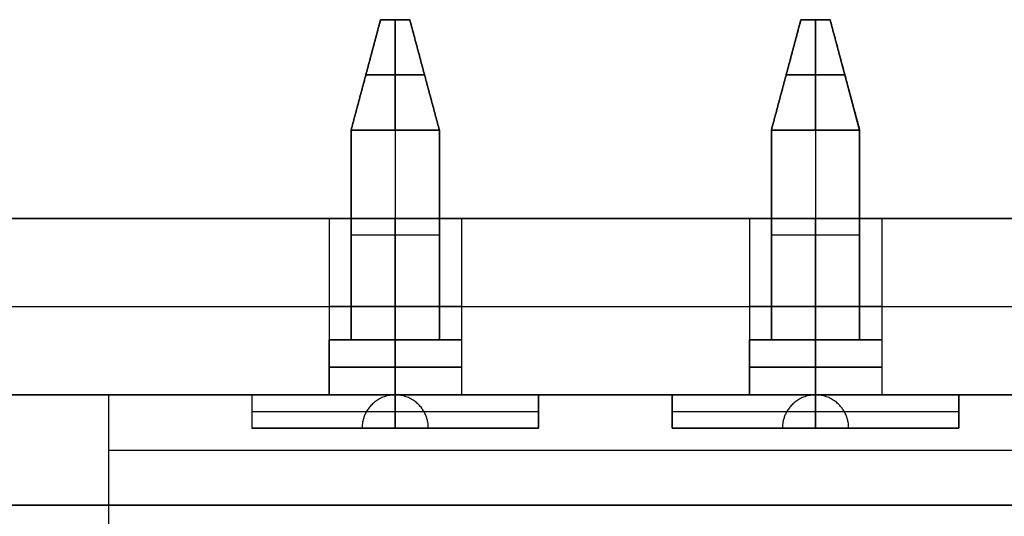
# Model space of a CAD drawing. Header units: millimetres. Extents: x -141 to 141, y -122 to 30.
# Tile 8 of 26: x -9.22 to -0.29, y -103.6 to -99.1. Entities that reach past the tile are written whole.
import ezdxf

# ---------------------------------------------------------------- set-up
doc = ezdxf.new("R2010")
doc.units = ezdxf.units.MM
doc.layers.add('Layer 01', color=7, linetype='Continuous')

# ---------------------------------------------------------------- blocks, each defined once
blk = doc.blocks.new('KGP032A05_02')
at = {"layer": 'Layer 01', "color": 254, "true_color": 0xcad1ee}
for points in [[(-24, 15, 18), (24, 15, 18)], [(-18.5, 8.5, 18), (18.5, 8.5, 18)], [(18.5, -8.5, 18), (-18.5, -8.5, 18)], [(24, -15, 18), (-24, -15, 18)]]:
    blk.add_open_spline(points, degree=1, dxfattribs=at)

msp = doc.modelspace()

# ---------------------------------------------------------------- linework, layer by layer
at = {"layer": 'Layer 01', "color": 254, "true_color": 0xcad1ee}
for p, q in [((-6.215, -100.1, -175.548), (-5.9471, -99.1, -175.548)), ((-5.683, -99.1, -175.548), (-5.9471, -99.1, -175.548)), ((-5.815, -99.1, -175.68), (-5.815, -99.1, -175.4159)), ((-5.815, -99.1, -175.4159), (-5.815, -100.1, -175.148)), ((-5.815, -100.1, -175.948), (-5.815, -99.1, -175.68)), ((-5.415, -100.1, -175.548), (-5.683, -99.1, -175.548)), ((-2.405, -100.1, -175.548), (-2.1371, -99.1, -175.548)), ((-1.873, -99.1, -175.548), (-2.1371, -99.1, -175.548)), ((-2.005, -99.1, -175.68), (-2.005, -99.1, -175.4159)), ((-2.005, -100.1, -175.948), (-2.005, -99.1, -175.68)), ((-2.005, -99.1, -175.4159), (-2.005, -100.1, -175.148)), ((-1.605, -100.1, -175.548), (-1.873, -99.1, -175.548)), ((-5.549, -99.6, -175.282), (-6.081, -99.6, -175.282)), ((-6.081, -99.6, -175.814), (-5.549, -99.6, -175.814)), ((-6.081, -99.6, -175.814), (-6.081, -99.6, -175.282)), ((-5.549, -99.6, -175.814), (-5.549, -99.6, -175.282)), ((-2.271, -99.6, -175.814), (-2.271, -99.6, -175.282)), ((-2.271, -99.6, -175.814), (-1.739, -99.6, -175.814)), ((-1.739, -99.6, -175.282), (-2.271, -99.6, -175.282)), ((-1.739, -99.6, -175.814), (-1.739, -99.6, -175.282)), ((-6.215, -100.1, -175.548), (-6.215, -102, -175.548)), ((-5.815, -100.1, -175.148), (-5.815, -102, -175.148)), ((-5.815, -100.1, -175.948), (-5.815, -102, -175.948)), ((-5.415, -102, -175.548), (-5.415, -100.1, -175.548)), ((-2.405, -100.1, -175.548), (-2.405, -102, -175.548)), ((-2.005, -100.1, -175.948), (-2.005, -102, -175.948)), ((-2.005, -100.1, -175.148), (-2.005, -102, -175.148)), ((-1.605, -102, -175.548), (-1.605, -100.1, -175.548)), ((-21.3, -100.9, -175.5), (-6.415, -100.9, -175.5)), ((-6.415, -100.9, -175.5), (-6.415, -102.5, -175.5)), ((-5.215, -100.9, -175.5), (-5.215, -102.5, -175.5)), ((-5.215, -100.9, -175.5), (-2.605, -100.9, -175.5)), ((-2.605, -100.9, -175.5), (-2.605, -102.5, -175.5)), ((-1.405, -100.9, -175.5), (-1.405, -102.5, -175.5)), ((-1.405, -100.9, -175.5), (1.205, -100.9, -175.5)), ((-6.215, -101.05, -175.148), (-5.415, -101.05, -175.148)), ((-6.215, -101.05, -175.948), (-5.415, -101.05, -175.948)), ((-6.215, -101.05, -175.948), (-6.215, -101.05, -175.148)), ((-5.415, -101.05, -175.148), (-5.415, -101.05, -175.948)), ((-2.405, -101.05, -175.948), (-2.405, -101.05, -175.148)), ((-2.405, -101.05, -175.948), (-1.605, -101.05, -175.948)), ((-2.405, -101.05, -175.148), (-1.605, -101.05, -175.148)), ((-1.605, -101.05, -175.148), (-1.605, -101.05, -175.948)), ((-24, -101.7, -160.5), (24, -101.7, -160.5)), ((-24, -101.7, -190.5), (24, -101.7, -190.5)), ((-6.215, -102, -175.548), (-6.415, -102, -175.548)), ((-5.815, -102, -176.148), (-5.815, -102, -175.948)), ((-5.815, -102, -175.148), (-5.815, -102, -174.948)), ((-5.815, -102.5, -176.148), (-5.815, -102, -176.148)), ((-5.815, -102.5, -174.948), (-5.815, -102, -174.948)), ((-5.215, -102, -175.548), (-5.415, -102, -175.548)), ((-2.405, -102, -175.548), (-2.605, -102, -175.548)), ((-2.005, -102, -176.148), (-2.005, -102, -175.948)), ((-2.005, -102, -175.148), (-2.005, -102, -174.948)), ((-2.005, -102.5, -176.148), (-2.005, -102, -176.148)), ((-2.005, -102.5, -174.948), (-2.005, -102, -174.948)), ((-1.405, -102, -175.548), (-1.605, -102, -175.548)), ((-21.3, -102.5, -175.5), (-6.415, -102.5, -175.5)), ((-6.3604, -102.5, -175.298), (-8.415, -102.5, -175.298)), ((-8.415, -102.5, -174.923), (-8.415, -111.7, -174.923)), ((-7.115, -102.5, -172.548), (-7.115, -102.8, -172.548)), ((-5.815, -102.5, -172.148), (-5.815, -102.8, -172.148)), ((-5.815, -102.5, -172.948), (-5.815, -102.8, -172.948)), ((-2.5504, -102.5, -175.298), (-5.2696, -102.5, -175.298)), ((-5.215, -102.5, -175.5), (-2.605, -102.5, -175.5)), ((-4.515, -102.8, -172.548), (-4.515, -102.5, -172.548)), ((-3.305, -102.5, -172.548), (-3.305, -102.8, -172.548)), ((-2.005, -102.5, -172.948), (-2.005, -102.8, -172.948)), ((-2.005, -102.5, -172.148), (-2.005, -102.8, -172.148)), ((1.2596, -102.5, -175.298), (-1.4596, -102.5, -175.298)), ((-1.405, -102.5, -175.5), (1.205, -102.5, -175.5)), ((-0.705, -102.8, -172.548), (-0.705, -102.5, -172.548)), ((-7.115, -102.65, -172.148), (-4.515, -102.65, -172.148)), ((-7.115, -102.65, -172.948), (-7.115, -102.65, -172.148)), ((-7.115, -102.65, -172.948), (-4.515, -102.65, -172.948)), ((-4.515, -102.65, -172.148), (-4.515, -102.65, -172.948)), ((-3.305, -102.65, -172.948), (-0.705, -102.65, -172.948)), ((-3.305, -102.65, -172.148), (-0.705, -102.65, -172.148)), ((-3.305, -102.65, -172.948), (-3.305, -102.65, -172.148)), ((-0.705, -102.65, -172.148), (-0.705, -102.65, -172.948)), ((-6.115, -102.8, -172.548), (-7.115, -102.8, -172.548)), ((-5.815, -102.8, -172.948), (-5.815, -102.8, -172.848)), ((-5.815, -102.8, -172.248), (-5.815, -102.8, -172.148)), ((-4.515, -102.8, -172.548), (-5.515, -102.8, -172.548)), ((-2.305, -102.8, -172.548), (-3.305, -102.8, -172.548)), ((-2.005, -102.8, -172.948), (-2.005, -102.8, -172.848)), ((-2.005, -102.8, -172.248), (-2.005, -102.8, -172.148)), ((-0.705, -102.8, -172.548), (-1.705, -102.8, -172.548))]:
    msp.add_line(p, q, dxfattribs=at)
at = {"layer": 'Layer 01', "color": 254, "true_color": 0xcad1ee, "extrusion": (0, -1, 0)}
for centre, start, end in [((-5.815, -175.5, 100.9), 90, 270), ((-5.815, -175.5, 100.9), 270, 90), ((-2.005, -175.5, 100.9), 90, 270), ((-2.005, -175.5, 100.9), 270, 90), ((-5.815, -175.5, 101.7), 90, 270), ((-5.815, -175.5, 101.7), 270, 90), ((-2.005, -175.5, 101.7), 90, 270), ((-2.005, -175.5, 101.7), 270, 90), ((-5.815, -175.5, 102.5), 90, 270), ((-2.005, -175.5, 102.5), 90, 270)]:
    msp.add_arc(centre, 0.6, start, end, dxfattribs=at)
at = {"layer": 'Layer 01', "color": 254, "true_color": 0xcad1ee, "extrusion": (-4.37114e-08, 1, 4.15052e-15)}
for centre, start, end in [((5.815, -175.548, -102), 179.99999, 359.99999), ((5.815, -175.548, -102), 359.99999, 179.99999), ((2.005, -175.548, -102), 179.99999, 359.99999), ((2.005, -175.548, -102), 359.99999, 179.99999), ((5.815, -175.548, -102.5), 179.99999, 359.99999), ((5.815, -175.548, -102.5), 359.99999, 179.99999), ((2.005, -175.548, -102.5), 179.99999, 359.99999)]:
    msp.add_arc(centre, 0.6, start, end, dxfattribs=at)
at = {"layer": 'Layer 01', "color": 254, "true_color": 0xcad1ee, "extrusion": (-4.37114e-08, 1, 0)}
for centre, start, end in [((5.815, -175.548, -102.25), 179.99999, 359.99999), ((5.815, -175.548, -102.25), 359.99999, 179.99999), ((2.005, -175.548, -102.25), 179.99999, 359.99999), ((2.005, -175.548, -102.25), 359.99999, 179.99999)]:
    msp.add_arc(centre, 0.6, start, end, dxfattribs=at)
at = {"layer": 'Layer 01', "color": 254, "true_color": 0xcad1ee, "extrusion": (1, 4.37114e-08, 8.74228e-08)}
msp.add_arc((-103, -172.048, -8.415), 0.5, 0, 90, dxfattribs=at)
at = {"layer": 'Layer 01', "color": 254, "true_color": 0xcad1ee, "extrusion": (0, 1, 0)}
for centre in [(5.815, -175.5, -102.5), (2.005, -175.5, -102.5)]:
    msp.add_arc(centre, 0.6, 90, 270, dxfattribs=at)
at = {"layer": 'Layer 01', "color": 254, "true_color": 0xcad1ee, "extrusion": (4.37114e-08, -1, -4.15052e-15)}
msp.add_arc((-2.005, -175.548, 102.5), 0.6, 0.00001, 180.00001, dxfattribs=at)
at = {"layer": 'Layer 01', "color": 254, "true_color": 0xcad1ee}
for points in [[(-5.9471, -99.1, -175.4159), (-6.215, -100.1, -175.148)], [(-6.215, -100.1, -175.948), (-5.9471, -99.1, -175.68)], [(-5.683, -99.1, -175.68), (-5.9471, -99.1, -175.68)], [(-5.9471, -99.1, -175.68), (-5.9471, -99.1, -175.4159)], [(-5.9471, -99.1, -175.4159), (-5.683, -99.1, -175.4159)], [(-5.415, -100.1, -175.948), (-5.683, -99.1, -175.68)], [(-5.683, -99.1, -175.68), (-5.683, -99.1, -175.4159)], [(-5.683, -99.1, -175.4159), (-5.415, -100.1, -175.148)], [(-2.405, -100.1, -175.148), (-2.1371, -99.1, -175.4159)], [(-2.1371, -99.1, -175.68), (-2.405, -100.1, -175.948)], [(-2.1371, -99.1, -175.4159), (-2.1371, -99.1, -175.68)], [(-1.873, -99.1, -175.68), (-2.1371, -99.1, -175.68)], [(-2.1371, -99.1, -175.4159), (-1.873, -99.1, -175.4159)], [(-1.873, -99.1, -175.4159), (-1.873, -99.1, -175.68)], [(-1.873, -99.1, -175.68), (-1.605, -100.1, -175.948)], [(-1.605, -100.1, -175.148), (-1.873, -99.1, -175.4159)], [(-6.215, -100.1, -175.148), (-5.415, -100.1, -175.148)], [(-5.415, -100.1, -175.948), (-6.215, -100.1, -175.948)], [(-6.215, -100.1, -175.148), (-6.215, -102, -175.148)], [(-6.215, -100.1, -175.948), (-6.215, -100.1, -175.148)], [(-6.215, -102, -175.948), (-6.215, -100.1, -175.948)], [(-5.415, -100.1, -175.148), (-5.415, -100.1, -175.948)], [(-5.415, -100.1, -175.148), (-5.415, -102, -175.148)], [(-5.415, -102, -175.948), (-5.415, -100.1, -175.948)], [(-2.405, -100.1, -175.948), (-2.405, -100.1, -175.148)], [(-1.605, -100.1, -175.948), (-2.405, -100.1, -175.948)], [(-2.405, -100.1, -175.148), (-1.605, -100.1, -175.148)], [(-2.405, -100.1, -175.948), (-2.405, -102, -175.948)], [(-2.405, -102, -175.148), (-2.405, -100.1, -175.148)], [(-1.605, -100.1, -175.948), (-1.605, -102, -175.948)], [(-1.605, -100.1, -175.148), (-1.605, -100.1, -175.948)], [(-1.605, -102, -175.148), (-1.605, -100.1, -175.148)], [(-24, -100.9, -160.5), (24, -100.9, -160.5)], [(24, -100.9, -190.5), (-24, -100.9, -190.5)], [(-5.815, -102.5, -176.1), (-5.815, -100.9, -176.1)], [(-5.815, -100.9, -174.9), (-5.815, -102.5, -174.9)], [(-2.005, -102.5, -176.1), (-2.005, -100.9, -176.1)], [(-2.005, -100.9, -174.9), (-2.005, -102.5, -174.9)], [(-6.415, -102.5, -175.548), (-6.415, -102, -175.548)], [(-6.215, -102, -175.148), (-5.415, -102, -175.148)], [(-5.415, -102, -175.948), (-6.215, -102, -175.948)], [(-6.215, -102, -175.948), (-6.215, -102, -175.148)], [(-5.415, -102, -175.148), (-5.415, -102, -175.948)], [(-5.215, -102, -175.548), (-5.215, -102.5, -175.548)], [(-2.605, -102.5, -175.548), (-2.605, -102, -175.548)], [(-2.405, -102, -175.948), (-2.405, -102, -175.148)], [(-1.605, -102, -175.948), (-2.405, -102, -175.948)], [(-2.405, -102, -175.148), (-1.605, -102, -175.148)], [(-1.605, -102, -175.148), (-1.605, -102, -175.948)], [(-1.405, -102, -175.548), (-1.405, -102.5, -175.548)], [(24, -102.5, -190.5), (-24, -102.5, -190.5)], [(-24, -102.5, -160.5), (24, -102.5, -160.5)], [(8.215, -102.5, -172.048), (-8.415, -102.5, -172.048)], [(8.215, -102.5, -178.548), (-8.415, -102.5, -178.548)], [(-8.415, -102.5, -178.548), (-8.415, -102.5, -172.048)], [(-8.415, -102.5, -178.548), (-8.415, -111.7, -178.548)], [(-7.115, -102.5, -172.148), (-7.115, -102.8, -172.148)], [(-4.515, -102.5, -172.148), (-7.115, -102.5, -172.148)], [(-7.115, -102.5, -172.948), (-7.115, -102.8, -172.948)], [(-7.115, -102.5, -172.148), (-7.115, -102.5, -172.948)], [(-7.115, -102.5, -172.948), (-4.515, -102.5, -172.948)], [(-4.515, -102.8, -172.148), (-4.515, -102.5, -172.148)], [(-4.515, -102.5, -172.948), (-4.515, -102.8, -172.948)], [(-4.515, -102.5, -172.948), (-4.515, -102.5, -172.148)], [(-3.305, -102.5, -172.948), (-0.705, -102.5, -172.948)], [(-3.305, -102.8, -172.948), (-3.305, -102.5, -172.948)], [(-3.305, -102.5, -172.148), (-3.305, -102.8, -172.148)], [(-0.705, -102.5, -172.148), (-3.305, -102.5, -172.148)], [(-3.305, -102.5, -172.148), (-3.305, -102.5, -172.948)], [(-0.705, -102.5, -172.948), (-0.705, -102.8, -172.948)], [(-0.705, -102.5, -172.148), (-0.705, -102.8, -172.148)], [(-0.705, -102.5, -172.948), (-0.705, -102.5, -172.148)], [(-7.115, -102.8, -172.148), (-4.515, -102.8, -172.148)], [(-4.515, -102.8, -172.948), (-7.115, -102.8, -172.948)], [(-7.115, -102.8, -172.948), (-7.115, -102.8, -172.148)], [(-4.515, -102.8, -172.148), (-4.515, -102.8, -172.948)], [(-3.305, -102.8, -172.148), (-0.705, -102.8, -172.148)], [(-0.705, -102.8, -172.948), (-3.305, -102.8, -172.948)], [(-3.305, -102.8, -172.948), (-3.305, -102.8, -172.148)], [(-0.705, -102.8, -172.148), (-0.705, -102.8, -172.948)], [(-8.415, -103, -171.548), (8.215, -103, -171.548)], [(-8.415, -103, -171.548), (-8.415, -108.1, -171.548)]]:
    msp.add_open_spline(points, degree=1, dxfattribs=at)
for points in [[(-5.515, -102.8, -172.548), (-5.515, -102.2, -172.548), (-6.115, -102.2, -172.548), (-6.115, -102.8, -172.548)], [(-5.815, -102.8, -172.848), (-5.815, -102.2, -172.848), (-5.815, -102.2, -172.248), (-5.815, -102.8, -172.248)], [(-1.705, -102.8, -172.548), (-1.705, -102.2, -172.548), (-2.305, -102.2, -172.548), (-2.305, -102.8, -172.548)], [(-2.005, -102.8, -172.848), (-2.005, -102.2, -172.848), (-2.005, -102.2, -172.248), (-2.005, -102.8, -172.248)]]:
    msp.add_rational_spline(points, [0.5, 0.166666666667, 0.166666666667, 0.5], degree=3, dxfattribs=at)
for points, knots in [([(-6.115, -102.8, -172.548), (-6.115, -102.8, -172.508), (-6.1073, -102.8, -172.4698), (-6.0841, -102.8, -172.4151), (-6.074, -102.8, -172.3961), (-6.0525, -102.8, -172.3635), (-6.0404, -102.8, -172.3489), (-6.0138, -102.8, -172.3228), (-5.997, -102.8, -172.3089), (-5.9647, -102.8, -172.2873), (-5.9478, -102.8, -172.2784), (-5.9124, -102.8, -172.264), (-5.8913, -102.8, -172.2574), (-5.8529, -102.8, -172.2497), (-5.8339, -102.8, -172.2478), (-5.7963, -102.8, -172.2482), (-5.7746, -102.8, -172.2502), (-5.7362, -102.8, -172.2579), (-5.7178, -102.8, -172.2636), (-5.6824, -102.8, -172.2786), (-5.6631, -102.8, -172.2888), (-5.6308, -102.8, -172.3103), (-5.6161, -102.8, -172.3224), (-5.5899, -102.8, -172.349), (-5.5761, -102.8, -172.3657), (-5.5545, -102.8, -172.3982), (-5.5455, -102.8, -172.4153), (-5.531, -102.8, -172.4512), (-5.5247, -102.8, -172.4716), (-5.5169, -102.8, -172.5098), (-5.515, -102.8, -172.5289), (-5.515, -102.8, -172.548)], [-0.9441113, -0.9441113, -0.9441113, -0.9441113, -0.8260974, -0.8260974, -0.7670905, -0.7670905, -0.7080835, -0.7080835, -0.6490765, -0.6490765, -0.5900696, -0.5900696, -0.5310626, -0.5310626, -0.4720557, -0.4720557, -0.4130487, -0.4130487, -0.3540417, -0.3540417, -0.2950348, -0.2950348, -0.2360278, -0.2360278, -0.1770209, -0.1770209, -0.1180139, -0.1180139, -0.059007, -0.059007, 0, 0, 0, 0]), ([(-5.515, -102.8, -172.548), (-5.515, -102.8, -172.6273), (-5.5478, -102.8, -172.7053), (-5.658, -102.8, -172.8151), (-5.7366, -102.8, -172.8481), (-5.8932, -102.8, -172.8479), (-5.972, -102.8, -172.8153), (-6.0819, -102.8, -172.7053), (-6.115, -102.8, -172.6266), (-6.115, -102.8, -172.548)], [-0.9660535, -0.9660535, -0.9660535, -0.9660535, -0.7245401, -0.7245401, -0.4830268, -0.4830268, -0.2415134, -0.2415134, 0, 0, 0, 0]), ([(-1.705, -102.8, -172.548), (-1.705, -102.8, -172.588), (-1.7127, -102.8, -172.6262), (-1.7359, -102.8, -172.6809), (-1.746, -102.8, -172.6999), (-1.7675, -102.8, -172.7324), (-1.7796, -102.8, -172.7471), (-1.8062, -102.8, -172.7732), (-1.823, -102.8, -172.7871), (-1.8553, -102.8, -172.8087), (-1.8722, -102.8, -172.8176), (-1.9076, -102.8, -172.832), (-1.9287, -102.8, -172.8386), (-1.9671, -102.8, -172.8463), (-1.9861, -102.8, -172.8482), (-2.0237, -102.8, -172.8478), (-2.0454, -102.8, -172.8458), (-2.0838, -102.8, -172.8381), (-2.1022, -102.8, -172.8324), (-2.1376, -102.8, -172.8173), (-2.1569, -102.8, -172.8072), (-2.1892, -102.8, -172.7857), (-2.2039, -102.8, -172.7736), (-2.2301, -102.8, -172.7469), (-2.2439, -102.8, -172.7303), (-2.2655, -102.8, -172.6977), (-2.2745, -102.8, -172.6806), (-2.289, -102.8, -172.6448), (-2.2953, -102.8, -172.6244), (-2.3031, -102.8, -172.5862), (-2.305, -102.8, -172.5671), (-2.305, -102.8, -172.548)], [-0.9441113, -0.9441113, -0.9441113, -0.9441113, -0.8260974, -0.8260974, -0.7670905, -0.7670905, -0.7080835, -0.7080835, -0.6490765, -0.6490765, -0.5900696, -0.5900696, -0.5310626, -0.5310626, -0.4720557, -0.4720557, -0.4130487, -0.4130487, -0.3540417, -0.3540417, -0.2950348, -0.2950348, -0.2360278, -0.2360278, -0.1770209, -0.1770209, -0.1180139, -0.1180139, -0.059007, -0.059007, 0, 0, 0, 0]), ([(-2.305, -102.8, -172.548), (-2.305, -102.8, -172.4687), (-2.2722, -102.8, -172.3907), (-2.162, -102.8, -172.2809), (-2.0834, -102.8, -172.2479), (-1.9268, -102.8, -172.2481), (-1.848, -102.8, -172.2807), (-1.7381, -102.8, -172.3907), (-1.705, -102.8, -172.4694), (-1.705, -102.8, -172.548)], [-0.9660535, -0.9660535, -0.9660535, -0.9660535, -0.7245401, -0.7245401, -0.4830268, -0.4830268, -0.2415134, -0.2415134, 0, 0, 0, 0])]:
    msp.add_open_spline(points, degree=3, knots=knots, dxfattribs=at)

# ---------------------------------------------------------------- block references
at = {"layer": 'Layer 01', "extrusion": (-1.22465e-16, 1, 0), "rotation": 180}
msp.add_blockref('KGP032A05_02', (0, -175.5, -121.5), dxfattribs=at)

doc.saveas('drawing.dxf')
